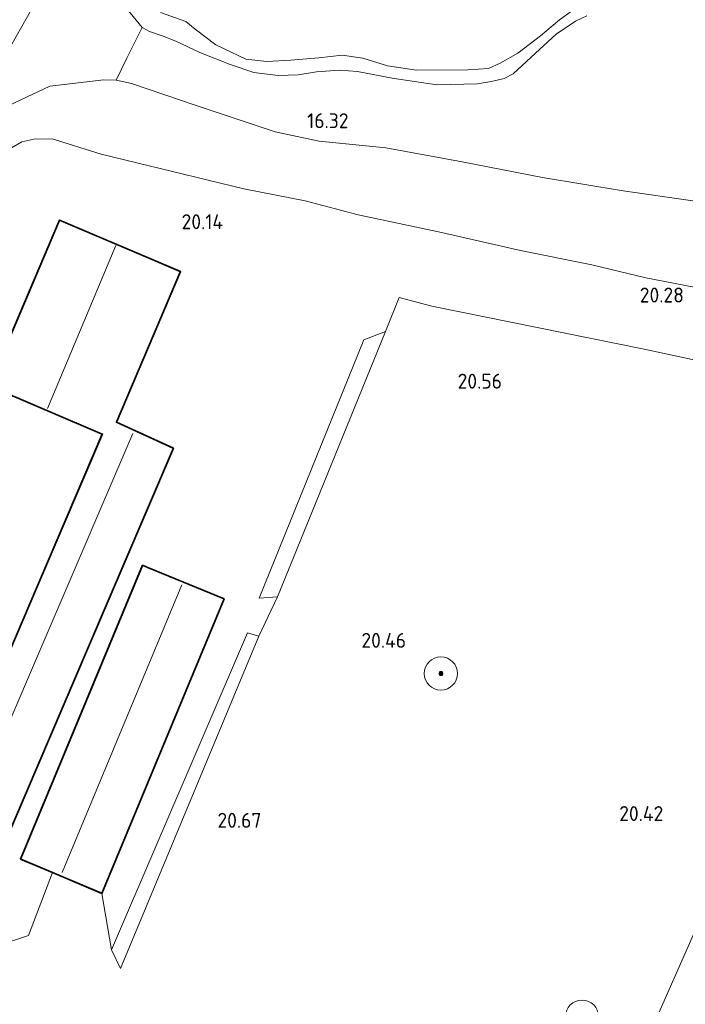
# Model space of a CAD drawing. Extents: x 196936 to 200438, y 361224 to 364196.
# Tile 48 of 256: x 197476 to 197557, y 362936 to 363055. Entities that reach past the tile are written whole.
import ezdxf
from ezdxf.enums import TextEntityAlignment as Align

# ---------------------------------------------------------------- set-up
doc = ezdxf.new("R2010")
doc.units = 0
for name, color, linetype, lineweight in [('B-ME-GR-BOOM-S', 90, 'Continuous', 25), ('B-ME-GR-GRAS-GV', 60, 'Continuous', 13), ('B-ME-GR-HAAG-G', 90, 'GR-HAAG1', 13), ('B-ME-GW-TALUD_KRUIN-G', 90, 'Continuous', 18), ('B-ME-GW-TALUD_TEEN-G', 90, 'Continuous', 18), ('B-ME-IE-TERREINAFSCHEIDING_DOORGANG-G', 210, 'Continuous', 18), ('B-ME-IE-TERREINAFSCHEIDING_KUNSTMATIG_HEKWERK-G', 20, 'IE-TERREINAFSCHEIDING-KUNSTMATIG', 18), ('B-ME-KG-KADASTRAAL_DAKRAND-G', 170, 'Continuous', 18), ('B-ME-KG-KADASTRAAL_NOK-G', 10, 'Continuous', 18), ('B-ME-OG-BEBOUWING_STAL-GV', 7, 'Continuous', 35), ('B-ME-OG-HOOGTEPUNT-S', 7, 'Continuous', 25), ('B-ME-OG-TERREIN_ERF-GV', 7, 'Continuous', 18), ('B-ME-OG-TERREIN_GROEN-GV', 7, 'Continuous', 18), ('B-ME-OG-WATER_BEEK-GV', 150, 'Continuous', 18), ('B-ME-VH-VERHARDING_ASFALT_GROEN-GV', 100, 'Continuous', 18)]:
    doc.layers.add(name, color=color, linetype=linetype, lineweight=lineweight)
doc.styles.add('NLCS-ISO-ANNOTATIVE-T18', font='NLCS-ISO.ttf', dxfattribs={"height": 1.8})
doc.linetypes.add('GR-HAAG1', pattern='A,6,[176,NLCS.SHX,S=0.125,R=0,X=0,Y=0],-2', length=8)
doc.linetypes.add('IE-TERREINAFSCHEIDING-KUNSTMATIG', pattern='A,4,[82,NLCS.SHX,S=0.75,R=90,X=0,Y=0],4,-2', length=10)

# ---------------------------------------------------------------- blocks, each defined once
blk = doc.blocks.new('SAL-HOOGTELABEL-SO')
at = {"color": 0, "linetype": 'ByBlock', "lineweight": -2, "style": 'NLCS-ISO-ANNOTATIVE-T18'}
blk.add_attdef('HOOGTE', text='', height=1.8, dxfattribs=at).set_placement((2.79, 0), align=Align.RIGHT)
blk = doc.blocks.new('SGR-BOOM_01-SO')
at = {"linetype": 'ByBlock', "lineweight": 18}
h = blk.add_hatch(color=0, dxfattribs=at)
h.dxf.hatch_style = 1
edge = h.paths.add_edge_path()
edge.add_arc((0, 0), 0.25, 0, 360)
at = {"color": 0, "linetype": 'ByBlock', "lineweight": 18}
for radius in [2, 0.25]:
    blk.add_circle((0, 0), radius, dxfattribs=at)

msp = doc.modelspace()

# ---------------------------------------------------------------- linework, layer by layer
at = {"layer": 'B-ME-GR-GRAS-GV'}
for points in [[(197475.342, 363051.809, 17.943), (197478.736, 363057.855, 17.841)], [(197544.8044, 363055.4945, 15.9779), (197543.4286, 363054.8625, 15.9997), (197541.1021, 363053.2989, 16.0492), (197539.1189, 363051.4873, 16.1069), (197535.911, 363048.492, 16.2554), (197534.8371, 363047.9396, 16.2554), (197533.3006, 363047.5905, 16.2857), (197531.5758, 363047.3122, 16.2499), (197526.7167, 363047.1856, 16.2939), (197521.3576, 363047.9643, 16.3022), (197517.1765, 363048.8067, 16.5222), (197514.9779, 363048.9576, 16.5964), (197512.203, 363048.7628, 16.6294), (197509.9893, 363048.3803, 16.6377), (197507.6007, 363048.2983, 16.6597), (197504.6604, 363048.6583, 16.6789), (197501.7972, 363049.6374, 16.7999), (197498.1487, 363051.0966, 16.8302), (197495.2791, 363052.4287, 16.8494), (197493.7148, 363053.0359, 16.9622), (197492.0805, 363053.6066, 17.0942), (197491.2212, 363054.0747, 17.1959), (197489.7451, 363055.8591, 17.4544)], [(197489.7451, 363055.8591, 17.4544), (197491.2212, 363054.0747, 17.1959), (197492.0805, 363053.6066, 17.0942), (197493.7148, 363053.0359, 16.9622), (197495.2791, 363052.4287, 16.8494), (197498.1487, 363051.0966, 16.8302), (197501.7972, 363049.6374, 16.7999), (197504.6604, 363048.6583, 16.6789), (197507.6007, 363048.2983, 16.6597), (197509.9893, 363048.3803, 16.6377), (197512.203, 363048.7628, 16.6294), (197514.9779, 363048.9576, 16.5964), (197517.1765, 363048.8067, 16.5222), (197521.3576, 363047.9643, 16.3022), (197526.7167, 363047.1856, 16.2939), (197531.5758, 363047.3122, 16.2499), (197533.3006, 363047.5905, 16.2857), (197534.8371, 363047.9396, 16.2554), (197535.911, 363048.492, 16.2554), (197539.1189, 363051.4873, 16.1069), (197541.1021, 363053.2989, 16.0492), (197543.4286, 363054.8625, 15.9997), (197544.8044, 363055.4945, 15.9779)], [(197493.4254, 363055.9187, 15.4576), (197496.4745, 363054.8088, 15.4576), (197497.5909, 363053.8876, 15.4576), (197500.0998, 363051.9897, 15.4576), (197503.6819, 363050.2649, 15.4576), (197506.2316, 363049.9754, 15.4576), (197509.1086, 363050.1392, 15.4576), (197512.4955, 363050.4521, 15.4576), (197515.3137, 363050.7733, 15.4576), (197517.817, 363050.3762, 15.4457), (197520.7939, 363049.4882, 15.1781), (197524.2522, 363048.9449, 15.1781), (197530.4543, 363048.9777, 15.1781), (197532.9305, 363049.1436, 15.1781), (197534.3637, 363049.7753, 15.1781), (197536.4715, 363050.9831, 15.1781), (197539.2015, 363053.0922, 15.1781), (197541.5245, 363055.0355, 15.1781), (197543.0902, 363056.1619, 15.1385)], [(197557.591, 363033.208, 16.005), (197549.17, 363034.38, 16.039), (197539.474, 363035.993, 16.261), (197529.774, 363037.883, 16.187), (197520.582, 363039.584, 16.375), (197512.557, 363040.386, 16.456), (197507.2418, 363041.505, 16.649), (197497.697, 363044.675, 16.731), (197489.9152, 363047.3601, 16.9844), (197488.0637, 363047.7392, 17.0836), (197486.5652, 363047.7981, 17.1014), (197480.07, 363047.026, 17.542), (197474.429, 363044.384, 17.86)], [(197457.665, 362920.296, 20.338), (197465.376, 362940.583, 20.473), (197477.483, 362944.605, 20.446), (197480.39, 362952.195, 20.407), (197486.354, 362949.676, 20.407), (197487.5032, 362942.8839, 20.56), (197488.578, 362940.61, 20.41), (197505.27, 362980.681, 20.47), (197507.505, 362985.444, 20.467), (197520.532, 363017.449, 20.473), (197522.182, 363021.523, 20.521), (197526.112, 363020.509, 20.521), (197551.713, 363015.306, 20.428), (197580.489, 363009.134, 20.302)]]:
    msp.add_polyline3d(points, dxfattribs=at)
at = {"layer": 'B-ME-GR-HAAG-G'}
for points in [[(197503.446, 363034.653, 20.193), (197510.861, 363033.211, 20.458), (197517.233, 363031.524, 20.421), (197526.924, 363029.454, 20.376), (197536.796, 363027.216, 20.336), (197545.42, 363025.465, 20.298)], [(197545.42, 363025.465, 20.298), (197551.929, 363023.914, 20.285), (197560.041, 363022.357, 20.154), (197567.301, 363021.218, 20.031), (197570.277, 363020.178, 20.031), (197571.778, 363018.975, 20.064), (197573.563, 363017.189, 20.086), (197577.239, 363013.057, 20.192), (197580.489, 363009.134, 20.302)]]:
    msp.add_polyline3d(points, dxfattribs=at)
at = {"layer": 'B-ME-GW-TALUD_KRUIN-G'}
msp.add_polyline3d([(197491.2212, 363054.0747, 17.1959), (197492.0805, 363053.6066, 17.0942), (197493.7148, 363053.0359, 16.9622), (197495.2791, 363052.4287, 16.8494), (197498.1487, 363051.0966, 16.8302), (197501.7972, 363049.6374, 16.7999), (197504.6604, 363048.6583, 16.6789), (197507.6007, 363048.2983, 16.6597), (197509.9893, 363048.3803, 16.6377), (197512.203, 363048.7628, 16.6294), (197514.9779, 363048.9576, 16.5964), (197517.1765, 363048.8067, 16.5222), (197521.3576, 363047.9643, 16.3022), (197526.7167, 363047.1856, 16.2939), (197531.5758, 363047.3122, 16.2499), (197533.3006, 363047.5905, 16.2857), (197534.8371, 363047.9396, 16.2554), (197535.911, 363048.492, 16.2554), (197539.1189, 363051.4873, 16.1069), (197541.1021, 363053.2989, 16.0492), (197543.4286, 363054.8625, 15.9997), (197544.8044, 363055.4945, 15.9779)], dxfattribs=at)
at = {"layer": 'B-ME-GW-TALUD_TEEN-G'}
for points in [[(197567.016, 363032.488, 15.985), (197557.591, 363033.208, 16.005), (197549.17, 363034.38, 16.039), (197539.474, 363035.993, 16.261), (197529.774, 363037.883, 16.187), (197520.582, 363039.584, 16.375), (197512.557, 363040.386, 16.456), (197507.2418, 363041.505, 16.649), (197497.697, 363044.675, 16.731), (197489.9152, 363047.3601, 16.9844), (197488.0637, 363047.7392, 17.0836), (197486.5652, 363047.7981, 17.1014), (197480.07, 363047.026, 17.542)], [(197432.149, 362961.679, 19.371), (197431.845, 362963.549, 19.285), (197434.385, 362969.342, 19.171), (197436.432, 362974.706, 19.053), (197438.666, 362980.162, 18.992), (197441.871, 362987.028, 18.809), (197444.738, 362993.533, 18.666), (197448.637, 363001.905, 18.569), (197453.228, 363011.116, 18.455), (197457.271, 363018.83, 18.377), (197460.84, 363025.154, 18.292), (197465.175, 363033.091, 18.194), (197469.132, 363039.712, 18.068), (197472.72, 363043.333, 17.872), (197474.429, 363044.384, 17.86), (197480.07, 363047.026, 17.542)]]:
    msp.add_polyline3d(points, dxfattribs=at)
at = {"layer": 'B-ME-IE-TERREINAFSCHEIDING_DOORGANG-G'}
for points in [[(197489.3598, 363050.4118, 17.2592), (197491.2212, 363054.0747, 17.1959)], [(197520.532, 363017.449, 20.473), (197522.182, 363021.523, 20.521)]]:
    msp.add_polyline3d(points, dxfattribs=at)
at = {"layer": 'B-ME-IE-TERREINAFSCHEIDING_KUNSTMATIG_HEKWERK-G'}
for points in [[(197491.2212, 363054.0747, 17.1959), (197489.7451, 363055.8591, 17.4544), (197487.5408, 363058.0823, 17.6634), (197484.8651, 363060.4064, 18.0154), (197485.2426, 363061.9842, 18.0319), (197486.2623, 363064.7528, 18.0127), (197486.8604, 363066.3553, 17.9636), (197487.1916, 363067.2425, 17.9365)], [(197489.3598, 363050.4118, 17.2592), (197488.0637, 363047.7392, 17.0836)], [(197436.374, 362965.848, 20.451), (197439.882, 362973.46, 20.471), (197442.366, 362979.355, 20.401), (197446.137, 362988.298, 20.377), (197449.563, 362995.949, 20.381), (197454.462, 363006.166, 20.287), (197458.646, 363013.834, 20.32), (197463.747, 363022.513, 20.328), (197469.435, 363032.102, 20.148), (197472.733, 363037.04, 20.043), (197474.2, 363038.676, 20.047), (197475.453, 363039.584, 20.059), (197476.709, 363040.29, 20.055), (197478.147, 363040.622, 20.071), (197480.363, 363040.677, 20.047), (197486.247, 363038.822, 20.03), (197503.446, 363034.653, 20.193)], [(197580.489, 363009.134, 20.302), (197551.713, 363015.306, 20.428), (197526.112, 363020.509, 20.521), (197522.182, 363021.523, 20.521)], [(197505.32, 362985.295, 20.449), (197517.923, 363016.414, 20.482), (197520.532, 363017.449, 20.473)], [(197534.03, 362891.165, 20.701), (197548.443, 362923.886, 20.596), (197562.985, 362956.759, 20.374), (197577.393, 362989.336, 20.35)], [(197507.505, 362985.444, 20.467), (197505.27, 362980.681, 20.47)], [(197488.578, 362940.61, 20.41), (197505.27, 362980.681, 20.47), (197503.901, 362981.085, 20.47), (197487.5032, 362942.8839, 20.56)], [(197480.39, 362952.195, 20.407), (197477.483, 362944.605, 20.446), (197465.376, 362940.583, 20.473), (197457.665, 362920.296, 20.338)], [(197488.578, 362940.61, 20.41), (197487.5032, 362942.8839, 20.56), (197486.354, 362949.676, 20.407)]]:
    msp.add_polyline3d(points, dxfattribs=at)
at = {"layer": 'B-ME-KG-KADASTRAAL_DAKRAND-G'}
for points in [[(197474.279, 362955.001, 23.088), (197466.537, 362958.447, 23.089), (197476.493, 362981.759, 23.089), (197486.449, 363005.071, 23.089), (197486.403, 363005.091, 22.453), (197472.795, 363010.899, 22.453), (197481.28, 363030.805, 22.43), (197495.761, 363024.638, 22.429), (197488.068, 363006.518, 22.429), (197488.048, 363006.472, 23.505), (197494.894, 363003.336, 23.089), (197484.586, 362979.168, 23.088)], [(197486.327, 362949.742, 22.372), (197476.606, 362953.847, 22.372), (197491.271, 362989.176, 22.372), (197501.033, 362985.165, 22.372)]]:
    msp.add_polyline3d(points, close=True, dxfattribs=at)
at = {"layer": 'B-ME-KG-KADASTRAAL_NOK-G'}
for points in [[(197479.78, 363008.165, 24.247), (197488.008, 363027.791, 24.247)], [(197490.086, 363005.126, 25), (197479.879, 362981.309, 25), (197469.672, 362957.492, 25)], [(197481.558, 362952.183, 24.226), (197495.991, 362986.885, 24.226)]]:
    msp.add_polyline3d(points, dxfattribs=at)
at = {"layer": 'B-ME-OG-BEBOUWING_STAL-GV'}
for points in [[(197484.632, 362979.148, 20.407), (197474.305, 362954.935, 20.407), (197466.472, 362958.421, 20.407), (197477.655, 362984.607, 20.407), (197486.383, 363005.045, 20.252), (197472.729, 363010.873, 20.407), (197481.254, 363030.871, 20.175), (197495.827, 363024.664, 20.224), (197488.113, 363006.497, 20.132), (197494.959, 363003.361, 20.407)], [(197501.098, 362985.192, 20.407), (197486.354, 362949.676, 20.407), (197480.39, 362952.195, 20.407), (197476.541, 362953.82, 20.407), (197491.244, 362989.241, 20.407), (197491.979, 362988.939, 20.422)]]:
    msp.add_polyline3d(points, close=True, dxfattribs=at)
at = {"layer": 'B-ME-OG-TERREIN_ERF-GV'}
for points in [[(197475.453, 363039.584, 20.059), (197476.709, 363040.29, 20.055), (197478.147, 363040.622, 20.071), (197480.363, 363040.677, 20.047), (197486.247, 363038.822, 20.03), (197503.446, 363034.653, 20.193), (197510.861, 363033.211, 20.458), (197517.233, 363031.524, 20.421), (197526.924, 363029.454, 20.376), (197536.796, 363027.216, 20.336), (197545.42, 363025.465, 20.298), (197551.929, 363023.914, 20.285), (197560.041, 363022.357, 20.154)], [(197580.489, 363009.134, 20.302), (197551.713, 363015.306, 20.428), (197526.112, 363020.509, 20.521), (197522.182, 363021.523, 20.521), (197520.532, 363017.449, 20.473), (197517.923, 363016.414, 20.482), (197505.32, 362985.295, 20.449), (197507.505, 362985.444, 20.467), (197505.27, 362980.681, 20.47), (197503.901, 362981.085, 20.47), (197487.5032, 362942.8839, 20.56), (197486.354, 362949.676, 20.407), (197501.098, 362985.192, 20.407), (197491.979, 362988.939, 20.422), (197491.244, 362989.241, 20.407), (197476.541, 362953.82, 20.407), (197480.39, 362952.195, 20.407), (197477.483, 362944.605, 20.446), (197465.376, 362940.583, 20.473), (197457.665, 362920.296, 20.338)]]:
    msp.add_polyline3d(points, dxfattribs=at)
msp.add_polyline3d([(197477.655, 362984.607, 20.407), (197466.472, 362958.421, 20.407), (197474.305, 362954.935, 20.407), (197484.632, 362979.148, 20.407), (197494.959, 363003.361, 20.407), (197488.113, 363006.497, 20.132), (197495.827, 363024.664, 20.224), (197481.254, 363030.871, 20.175), (197472.729, 363010.873, 20.407), (197486.383, 363005.045, 20.252)], close=True, dxfattribs=at)
at = {"layer": 'B-ME-OG-TERREIN_GROEN-GV'}
for points in [[(197474.429, 363044.384, 17.86), (197480.07, 363047.026, 17.542), (197486.5652, 363047.7981, 17.1014), (197488.0637, 363047.7392, 17.0836), (197489.9152, 363047.3601, 16.9844), (197497.697, 363044.675, 16.731), (197507.2418, 363041.505, 16.649), (197512.557, 363040.386, 16.456), (197520.582, 363039.584, 16.375), (197529.774, 363037.883, 16.187), (197539.474, 363035.993, 16.261), (197549.17, 363034.38, 16.039), (197557.591, 363033.208, 16.005)], [(197560.041, 363022.357, 20.154), (197551.929, 363023.914, 20.285), (197545.42, 363025.465, 20.298), (197536.796, 363027.216, 20.336), (197526.924, 363029.454, 20.376), (197517.233, 363031.524, 20.421), (197510.861, 363033.211, 20.458), (197503.446, 363034.653, 20.193), (197486.247, 363038.822, 20.03), (197480.363, 363040.677, 20.047), (197478.147, 363040.622, 20.071), (197476.709, 363040.29, 20.055), (197475.453, 363039.584, 20.059)]]:
    msp.add_polyline3d(points, dxfattribs=at)
for points in [[(197507.505, 362985.444, 20.467), (197505.32, 362985.295, 20.449), (197517.923, 363016.414, 20.482), (197520.532, 363017.449, 20.473)], [(197505.27, 362980.681, 20.47), (197488.578, 362940.61, 20.41), (197487.5032, 362942.8839, 20.56), (197503.901, 362981.085, 20.47)]]:
    msp.add_polyline3d(points, close=True, dxfattribs=at)
at = {"layer": 'B-ME-OG-WATER_BEEK-GV'}
msp.add_polyline3d([(197543.0902, 363056.1619, 15.1385), (197541.5245, 363055.0355, 15.1781), (197539.2015, 363053.0922, 15.1781), (197536.4715, 363050.9831, 15.1781), (197534.3637, 363049.7753, 15.1781), (197532.9305, 363049.1436, 15.1781), (197530.4543, 363048.9777, 15.1781), (197524.2522, 363048.9449, 15.1781), (197520.7939, 363049.4882, 15.1781), (197517.817, 363050.3762, 15.4457), (197515.3137, 363050.7733, 15.4576), (197512.4955, 363050.4521, 15.4576), (197509.1086, 363050.1392, 15.4576), (197506.2316, 363049.9754, 15.4576), (197503.6819, 363050.2649, 15.4576), (197500.0998, 363051.9897, 15.4576), (197497.5909, 363053.8876, 15.4576), (197496.4745, 363054.8088, 15.4576), (197493.4254, 363055.9187, 15.4576)], dxfattribs=at)
at = {"layer": 'B-ME-VH-VERHARDING_ASFALT_GROEN-GV'}
msp.add_polyline3d([(197478.736, 363057.855, 17.841), (197475.342, 363051.809, 17.943), (197468.26, 363039.697, 18.11), (197462.981, 363030.202, 18.192), (197457.782, 363020.87, 18.388), (197453.188, 363012.362, 18.502), (197449.103, 363004.398, 18.682), (197444.728, 362995.132, 18.719), (197441.173, 362987.214, 18.903), (197437.526, 362978.813, 19.05), (197434.491, 362971.088, 19.164), (197430.758, 362962.261, 19.335), (197432.149, 362961.679, 19.371), (197429.64, 362955.556, 19.517), (197428.472, 362952.75, 19.57), (197427.058, 362949.356, 19.634), (197426.698, 362948.513, 19.646), (197423.614, 362941.628, 19.689), (197422.71, 362938.984, 19.697), (197422.488, 362937.529, 19.718), (197422.602, 362935.972, 19.775)], dxfattribs=at)

# ---------------------------------------------------------------- block references
at = {"layer": 'B-ME-GR-BOOM-S'}
for p in [(197527.215, 362976.197, 20.352), (197544.222, 362934.808, 20.572)]:
    msp.add_blockref('SGR-BOOM_01-SO', p, dxfattribs=at)
at = {"layer": 'B-ME-OG-HOOGTEPUNT-S'}
for p, values in [((197513.29, 363041.954, 16.319), {'HOOGTE': '16.32'}), ((197498.169, 363029.773, 20.14), {'HOOGTE': '20.14'}), ((197553.719, 363020.93, 20.277), {'HOOGTE': '20.28'}), ((197531.787, 363010.545, 20.5556), {'HOOGTE': '20.56'}), ((197520.226, 362979.291, 20.463), {'HOOGTE': '20.46'}), ((197551.235, 362958.404, 20.417), {'HOOGTE': '20.42'}), ((197502.785, 362957.587, 20.671), {'HOOGTE': '20.67'})]:
    msp.add_blockref('SAL-HOOGTELABEL-SO', p, dxfattribs=at).add_auto_attribs(values)

doc.saveas('drawing.dxf')
